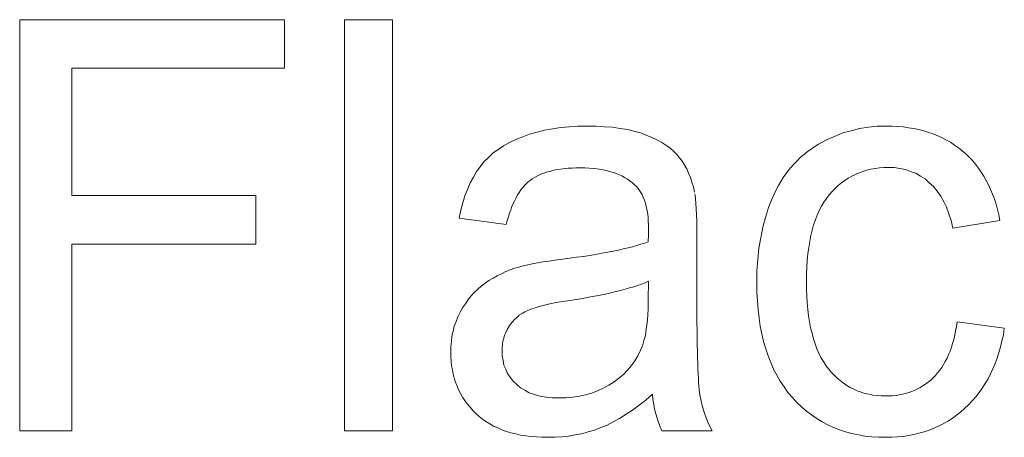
# Model space of a CAD drawing. Extents: x 1101 to 1942, y 41 to 882.
# Tile 51 of 113: x 1251.96 to 1257.95, y 848.62 to 851.16. Entities that reach past the tile are written whole.
import ezdxf

# ---------------------------------------------------------------- set-up
doc = ezdxf.new("R2010")
doc.units = 0
doc.layers.get('0').update_dxf_attribs({"lineweight": 13})
doc.layers.add('Beschriftung', color=7, linetype='Continuous', lineweight=25)

# ---------------------------------------------------------------- blocks, each defined once
blk = doc.blocks.new('Referenz-A03CP7E41H', base_point=(1127.7942, 89.8071))
at = {"layer": 'Beschriftung', "color": 0, "lineweight": -2}
for p, q in [((1251.9645, 848.6628), (1251.9645, 851.1628)), ((1251.9645, 851.1628), (1253.5725, 851.1628)), ((1253.5725, 851.1628), (1253.5725, 850.8674)), ((1253.9372, 848.6628), (1253.9372, 851.1628)), ((1253.9372, 851.1628), (1254.2293, 851.1628)), ((1254.2293, 851.1628), (1254.2293, 848.6628)), ((1253.5725, 850.8674), (1252.2803, 850.8674)), ((1252.2803, 850.8674), (1252.2803, 850.0939)), ((1255.1536, 850.4909), (1255.2025, 850.4989)), ((1255.2025, 850.4989), (1255.2515, 850.5069)), ((1255.2515, 850.5069), (1255.3037, 850.5109)), ((1255.3037, 850.5109), (1255.3559, 850.5149)), ((1255.3559, 850.5149), (1255.4115, 850.5149)), ((1255.4115, 850.5149), (1255.4666, 850.5149)), ((1255.4666, 850.5149), (1255.5167, 850.5115)), ((1255.5167, 850.5115), (1255.5667, 850.5082)), ((1255.5667, 850.5082), (1255.6115, 850.5013)), ((1255.6115, 850.5013), (1255.6564, 850.4945)), ((1255.6564, 850.4945), (1255.696, 850.4843)), ((1257.0154, 850.4875), (1257.067, 850.5013)), ((1257.067, 850.5013), (1257.1205, 850.5081)), ((1257.1205, 850.5081), (1257.1741, 850.5149)), ((1257.1741, 850.5149), (1257.2297, 850.5149)), ((1257.2297, 850.5149), (1257.265, 850.5149)), ((1257.265, 850.5149), (1257.2984, 850.5126)), ((1257.2984, 850.5126), (1257.332, 850.5103)), ((1257.332, 850.5103), (1257.364, 850.5056)), ((1257.364, 850.5056), (1257.3959, 850.501)), ((1257.3959, 850.501), (1257.4262, 850.4939)), ((1257.4262, 850.4939), (1257.4565, 850.4869)), ((1254.9409, 850.4155), (1254.9782, 850.4349)), ((1254.9782, 850.4349), (1255.0203, 850.451)), ((1255.0203, 850.451), (1255.0625, 850.467)), ((1255.0625, 850.467), (1255.1081, 850.4789)), ((1255.1081, 850.4789), (1255.1536, 850.4909)), ((1255.696, 850.4843), (1255.7357, 850.474)), ((1255.7357, 850.474), (1255.7702, 850.4604)), ((1255.7702, 850.4604), (1255.8047, 850.4467)), ((1255.8047, 850.4467), (1255.8346, 850.4313)), ((1255.8346, 850.4313), (1255.8646, 850.4159)), ((1256.8178, 850.4051), (1256.8652, 850.4325)), ((1256.8652, 850.4325), (1256.9146, 850.4531)), ((1256.9146, 850.4531), (1256.964, 850.4737)), ((1256.964, 850.4737), (1257.0154, 850.4875)), ((1257.4565, 850.4869), (1257.4853, 850.4776)), ((1257.4853, 850.4776), (1257.5141, 850.4683)), ((1257.5141, 850.4683), (1257.5411, 850.4566)), ((1257.5411, 850.4566), (1257.5684, 850.4449)), ((1257.5684, 850.4449), (1257.5938, 850.431)), ((1254.8392, 850.3504), (1254.8714, 850.3733)), ((1254.8714, 850.3733), (1254.9036, 850.3961)), ((1254.9036, 850.3961), (1254.9409, 850.4155)), ((1255.8646, 850.4159), (1255.8898, 850.3987)), ((1255.8898, 850.3987), (1255.9153, 850.3815)), ((1255.9153, 850.3815), (1255.936, 850.3626)), ((1256.7499, 850.3604), (1256.7721, 850.3758)), ((1256.7721, 850.3758), (1256.7942, 850.3913)), ((1256.7942, 850.3913), (1256.8178, 850.4051)), ((1257.5938, 850.431), (1257.6194, 850.417)), ((1257.6194, 850.417), (1257.6433, 850.4006)), ((1257.6433, 850.4006), (1257.6673, 850.3843)), ((1257.6673, 850.3843), (1257.6896, 850.3656)), ((1254.7846, 850.298), (1254.8119, 850.3241)), ((1254.8119, 850.3241), (1254.8392, 850.3504)), ((1255.936, 850.3626), (1255.9569, 850.3437)), ((1255.9569, 850.3437), (1255.9731, 850.323)), ((1255.9731, 850.323), (1255.9893, 850.3023)), ((1256.6895, 850.3071), (1256.7086, 850.326)), ((1256.7086, 850.326), (1256.7292, 850.3431)), ((1256.7292, 850.3431), (1256.7499, 850.3604)), ((1257.6896, 850.3656), (1257.712, 850.347)), ((1257.712, 850.347), (1257.7323, 850.3263)), ((1257.7323, 850.3263), (1257.7526, 850.3056)), ((1254.7399, 850.2386), (1254.7622, 850.2683)), ((1254.7622, 850.2683), (1254.7846, 850.298)), ((1255.2512, 850.2544), (1255.2305, 850.2508)), ((1255.2734, 850.2568), (1255.2512, 850.2544)), ((1255.2958, 850.2591), (1255.2734, 850.2568)), ((1255.3199, 850.2604), (1255.2958, 850.2591)), ((1255.344, 850.2615), (1255.3199, 850.2604)), ((1255.3696, 850.2615), (1255.344, 850.2615)), ((1255.3972, 850.2615), (1255.3696, 850.2615)), ((1255.4231, 850.2599), (1255.3972, 850.2615)), ((1255.449, 850.2582), (1255.4231, 850.2599)), ((1255.4731, 850.255), (1255.449, 850.2582)), ((1255.4973, 850.2518), (1255.4731, 850.255)), ((1255.9893, 850.3023), (1256.0031, 850.2789)), ((1256.0031, 850.2789), (1256.0168, 850.2555)), ((1256.0168, 850.2555), (1256.0283, 850.2294)), ((1256.6351, 850.2469), (1256.6527, 850.2676)), ((1256.6527, 850.2676), (1256.6704, 850.2882)), ((1256.6704, 850.2882), (1256.6895, 850.3071)), ((1257.136, 850.253), (1257.1109, 850.2478)), ((1257.1609, 850.2582), (1257.136, 850.253)), ((1257.1872, 850.2608), (1257.1609, 850.2582)), ((1257.2135, 850.2635), (1257.1872, 850.2608)), ((1257.2411, 850.2635), (1257.2135, 850.2635)), ((1257.2776, 850.2635), (1257.2411, 850.2635)), ((1257.3115, 850.2577), (1257.2776, 850.2635)), ((1257.3453, 850.2519), (1257.3115, 850.2577)), ((1257.3764, 850.2404), (1257.3453, 850.2519)), ((1257.7526, 850.3056), (1257.7709, 850.2831)), ((1257.7709, 850.2831), (1257.7893, 850.2605)), ((1257.7893, 850.2605), (1257.8057, 850.2359)), ((1254.7015, 850.17), (1254.7208, 850.2042)), ((1254.7208, 850.2042), (1254.7399, 850.2386)), ((1255.0781, 850.1951), (1255.0658, 850.1856)), ((1255.092, 850.2034), (1255.0781, 850.1951)), ((1255.106, 850.2117), (1255.092, 850.2034)), ((1255.1216, 850.2188), (1255.106, 850.2117)), ((1255.1372, 850.2259), (1255.1216, 850.2188)), ((1255.1544, 850.2319), (1255.1372, 850.2259)), ((1255.1718, 850.2378), (1255.1544, 850.2319)), ((1255.1908, 850.2425), (1255.1718, 850.2378)), ((1255.2098, 850.2473), (1255.1908, 850.2425)), ((1255.2305, 850.2508), (1255.2098, 850.2473)), ((1255.5198, 850.2469), (1255.4973, 850.2518)), ((1255.5421, 850.242), (1255.5198, 850.2469)), ((1255.5629, 850.2355), (1255.5421, 850.242)), ((1255.5837, 850.2289), (1255.5629, 850.2355)), ((1255.6028, 850.2207), (1255.5837, 850.2289)), ((1255.6218, 850.2127), (1255.6028, 850.2207)), ((1255.6392, 850.2029), (1255.6218, 850.2127)), ((1255.6566, 850.193), (1255.6392, 850.2029)), ((1255.6722, 850.1817), (1255.6566, 850.193)), ((1256.0283, 850.2294), (1256.0396, 850.2032)), ((1256.0396, 850.2032), (1256.0486, 850.1744)), ((1256.5883, 850.1782), (1256.6029, 850.2023)), ((1256.6029, 850.2023), (1256.6191, 850.2247)), ((1256.6191, 850.2247), (1256.6351, 850.2469)), ((1256.9976, 850.1985), (1256.9764, 850.1854)), ((1257.0187, 850.2114), (1256.9976, 850.1985)), ((1257.0411, 850.2218), (1257.0187, 850.2114)), ((1257.0635, 850.2322), (1257.0411, 850.2218)), ((1257.0872, 850.24), (1257.0635, 850.2322)), ((1257.1109, 850.2478), (1257.0872, 850.24)), ((1257.4076, 850.2288), (1257.3764, 850.2404)), ((1257.436, 850.2115), (1257.4076, 850.2288)), ((1257.4644, 850.1942), (1257.436, 850.2115)), ((1257.4902, 850.1711), (1257.4644, 850.1942)), ((1257.8057, 850.2359), (1257.8219, 850.2114)), ((1257.8219, 850.2114), (1257.8363, 850.1849)), ((1254.6856, 850.131), (1254.7015, 850.17)), ((1255.02, 850.1403), (1255.0093, 850.1271)), ((1255.0306, 850.1534), (1255.02, 850.1403)), ((1255.0421, 850.1647), (1255.0306, 850.1534)), ((1255.0535, 850.1761), (1255.0421, 850.1647)), ((1255.0658, 850.1856), (1255.0535, 850.1761)), ((1255.688, 850.1703), (1255.6722, 850.1817)), ((1255.7019, 850.1573), (1255.688, 850.1703)), ((1255.7122, 850.1476), (1255.7019, 850.1573)), ((1255.7213, 850.1363), (1255.7122, 850.1476)), ((1255.7303, 850.1249), (1255.7213, 850.1363)), ((1256.0486, 850.1744), (1256.0574, 850.1455)), ((1256.0574, 850.1455), (1256.064, 850.1139)), ((1256.5606, 850.1284), (1256.5737, 850.1542)), ((1256.5737, 850.1542), (1256.5883, 850.1782)), ((1256.9183, 850.136), (1256.8997, 850.1178)), ((1256.9368, 850.1542), (1256.9183, 850.136)), ((1256.9567, 850.1698), (1256.9368, 850.1542)), ((1256.9764, 850.1854), (1256.9567, 850.1698)), ((1257.5159, 850.148), (1257.4902, 850.1711)), ((1257.5378, 850.1192), (1257.5159, 850.148)), ((1257.8363, 850.1849), (1257.8506, 850.1584)), ((1257.8506, 850.1584), (1257.8629, 850.1299)), ((1252.2803, 850.0939), (1253.3981, 850.0939)), ((1253.3981, 850.0939), (1253.3981, 849.7985)), ((1254.6566, 850.0484), (1254.6695, 850.092)), ((1254.6695, 850.092), (1254.6856, 850.131)), ((1254.9805, 850.0803), (1254.9715, 850.0635)), ((1254.9896, 850.0971), (1254.9805, 850.0803)), ((1254.9995, 850.1121), (1254.9896, 850.0971)), ((1255.0093, 850.1271), (1254.9995, 850.1121)), ((1255.7381, 850.1118), (1255.7303, 850.1249)), ((1255.7458, 850.0987), (1255.7381, 850.1118)), ((1255.7523, 850.0839), (1255.7458, 850.0987)), ((1255.7588, 850.0691), (1255.7523, 850.0839)), ((1256.0658, 850.1041), (1256.0674, 850.0923)), ((1256.0674, 850.0923), (1256.069, 850.0806)), ((1256.069, 850.0806), (1256.0703, 850.0668)), ((1256.5128, 850.0202), (1256.5359, 850.0752)), ((1256.5359, 850.0752), (1256.5475, 850.1026)), ((1256.5475, 850.1026), (1256.5606, 850.1284)), ((1256.8652, 850.0762), (1256.8502, 850.0524)), ((1256.8825, 850.097), (1256.8652, 850.0762)), ((1256.8997, 850.1178), (1256.8825, 850.097)), ((1257.5596, 850.0904), (1257.5378, 850.1192)), ((1257.5776, 850.056), (1257.5596, 850.0904)), ((1257.8629, 850.1299), (1257.8752, 850.1014)), ((1257.8752, 850.1014), (1257.8855, 850.071)), ((1254.6437, 850.0049), (1254.6566, 850.0484)), ((1254.955, 850.0262), (1254.9474, 850.0058)), ((1254.9632, 850.0449), (1254.955, 850.0262)), ((1254.9715, 850.0635), (1254.9632, 850.0449)), ((1255.7639, 850.0525), (1255.7588, 850.0691)), ((1255.769, 850.0359), (1255.7639, 850.0525)), ((1255.773, 850.0176), (1255.769, 850.0359)), ((1255.7768, 849.9993), (1255.773, 850.0176)), ((1256.0703, 850.0668), (1256.0718, 850.0531)), ((1256.0718, 850.0531), (1256.0728, 850.0373)), ((1256.0728, 850.0373), (1256.074, 850.0217)), ((1256.074, 850.0217), (1256.075, 850.004)), ((1256.4954, 849.9606), (1256.5128, 850.0202)), ((1256.8351, 850.0286), (1256.8222, 850.0018)), ((1256.8502, 850.0524), (1256.8351, 850.0286)), ((1257.5956, 850.0217), (1257.5776, 850.056)), ((1257.6096, 849.9815), (1257.5956, 850.0217)), ((1257.8855, 850.071), (1257.8958, 850.0405)), ((1257.8958, 850.0405), (1257.9042, 850.0081)), ((1254.634, 849.9566), (1254.6437, 850.0049)), ((1254.9208, 849.9166), (1254.634, 849.9566)), ((1254.9333, 849.963), (1254.9266, 849.9407)), ((1254.9399, 849.9853), (1254.9333, 849.963)), ((1254.9474, 850.0058), (1254.9399, 849.9853)), ((1255.7794, 849.9792), (1255.7768, 849.9993)), ((1255.7819, 849.9593), (1255.7794, 849.9792)), ((1255.7833, 849.9375), (1255.7819, 849.9593)), ((1256.075, 850.004), (1256.0759, 849.9863)), ((1256.0759, 849.9863), (1256.0765, 849.9665)), ((1256.0765, 849.9665), (1256.0772, 849.9469)), ((1256.4781, 849.9011), (1256.4954, 849.9606)), ((1256.8092, 849.9749), (1256.7985, 849.9451)), ((1256.8222, 850.0018), (1256.8092, 849.9749)), ((1257.6237, 849.9414), (1257.6096, 849.9815)), ((1257.9042, 850.0081), (1257.9124, 849.9758)), ((1257.9124, 849.9758), (1257.9187, 849.9414)), ((1254.9266, 849.9407), (1254.9208, 849.9166)), ((1255.7846, 849.9156), (1255.7833, 849.9375)), ((1255.7846, 849.8922), (1255.7846, 849.9156)), ((1256.0772, 849.9469), (1256.0776, 849.9253)), ((1256.0776, 849.9253), (1256.0781, 849.9037)), ((1256.0781, 849.9037), (1256.0783, 849.8801)), ((1256.4665, 849.837), (1256.4781, 849.9011)), ((1256.7877, 849.9151), (1256.779, 849.8822)), ((1256.7985, 849.9451), (1256.7877, 849.9151)), ((1257.6338, 849.8957), (1257.6237, 849.9414)), ((1257.9187, 849.9414), (1257.6338, 849.8957)), ((1255.7834, 849.8276), (1255.7836, 849.8406)), ((1255.7836, 849.8406), (1255.784, 849.8535)), ((1255.784, 849.8535), (1255.7842, 849.8635)), ((1255.7842, 849.8635), (1255.7844, 849.8736)), ((1255.7844, 849.8736), (1255.7846, 849.8922)), ((1256.0783, 849.8801), (1256.0786, 849.8565)), ((1256.0786, 849.8565), (1256.0786, 849.8309)), ((1256.4549, 849.7729), (1256.4665, 849.837)), ((1256.7704, 849.8493), (1256.764, 849.8135)), ((1256.779, 849.8822), (1256.7704, 849.8493)), ((1253.3981, 849.7985), (1252.2803, 849.7985)), ((1252.2803, 849.7985), (1252.2803, 848.6628)), ((1255.6313, 849.7682), (1255.661, 849.7751)), ((1255.661, 849.7751), (1255.6877, 849.7823)), ((1255.6877, 849.7823), (1255.7144, 849.7894)), ((1255.7144, 849.7894), (1255.7382, 849.7967)), ((1255.7382, 849.7967), (1255.762, 849.8042)), ((1255.762, 849.8042), (1255.7829, 849.8118)), ((1255.7829, 849.8118), (1255.7834, 849.8276)), ((1256.0786, 849.8309), (1256.0786, 849.4219)), ((1256.7575, 849.7774), (1256.7532, 849.7384)), ((1256.764, 849.8135), (1256.7575, 849.7774)), ((1255.306, 849.7117), (1255.3474, 849.7176)), ((1255.3474, 849.7176), (1255.3887, 849.7234)), ((1255.3887, 849.7234), (1255.4271, 849.7294)), ((1255.4271, 849.7294), (1255.4655, 849.7355)), ((1255.4655, 849.7355), (1255.501, 849.7419)), ((1255.501, 849.7419), (1255.5364, 849.7482)), ((1255.5364, 849.7482), (1255.569, 849.7547)), ((1255.569, 849.7547), (1255.6016, 849.7614)), ((1255.6016, 849.7614), (1255.6313, 849.7682)), ((1256.4492, 849.7041), (1256.4549, 849.7729)), ((1256.7532, 849.7384), (1256.7489, 849.6996)), ((1254.9728, 849.6517), (1255.002, 849.6602)), ((1255.002, 849.6602), (1255.0236, 849.6662)), ((1255.0236, 849.6662), (1255.0505, 849.672)), ((1255.0505, 849.672), (1255.0775, 849.6779)), ((1255.0775, 849.6779), (1255.1101, 849.6837)), ((1255.1101, 849.6837), (1255.1425, 849.6894)), ((1255.1425, 849.6894), (1255.1805, 849.6951)), ((1255.1805, 849.6951), (1255.2184, 849.7007)), ((1255.2184, 849.7007), (1255.2618, 849.7062)), ((1255.2618, 849.7062), (1255.306, 849.7117)), ((1256.4433, 849.6354), (1256.4492, 849.7041)), ((1256.7468, 849.6576), (1256.7446, 849.6155)), ((1256.7489, 849.6996), (1256.7468, 849.6576)), ((1254.84, 849.5909), (1254.8648, 849.6055)), ((1254.8648, 849.6055), (1254.891, 849.618)), ((1254.891, 849.618), (1254.9173, 849.6307)), ((1254.9173, 849.6307), (1254.9451, 849.6412)), ((1254.9451, 849.6412), (1254.9728, 849.6517)), ((1256.4433, 849.5621), (1256.4433, 849.6354)), ((1256.7446, 849.6155), (1256.7446, 849.5706)), ((1254.7474, 849.5238), (1254.7684, 849.5431)), ((1254.7684, 849.5431), (1254.7918, 849.5598)), ((1254.7918, 849.5598), (1254.8152, 849.5764)), ((1254.8152, 849.5764), (1254.84, 849.5909)), ((1255.695, 849.539), (1255.67, 849.5311)), ((1255.7199, 849.5468), (1255.695, 849.539)), ((1255.7423, 849.555), (1255.7199, 849.5468)), ((1255.7647, 849.5632), (1255.7423, 849.555)), ((1255.7846, 849.5718), (1255.7647, 849.5632)), ((1255.7829, 849.4593), (1255.7846, 849.5718)), ((1256.4433, 849.5054), (1256.4433, 849.5621)), ((1256.7446, 849.5706), (1256.7446, 849.5249)), ((1254.6885, 849.4604), (1254.7074, 849.4824)), ((1254.7074, 849.4824), (1254.7263, 849.5044)), ((1254.7263, 849.5044), (1254.7474, 849.5238)), ((1255.4211, 849.4744), (1255.3838, 849.4681)), ((1255.456, 849.481), (1255.4211, 849.4744)), ((1255.4909, 849.4877), (1255.456, 849.481)), ((1255.5232, 849.4945), (1255.4909, 849.4877)), ((1255.5555, 849.5014), (1255.5232, 849.4945)), ((1255.5855, 849.5087), (1255.5555, 849.5014)), ((1255.6153, 849.516), (1255.5855, 849.5087)), ((1255.6427, 849.5235), (1255.6153, 849.516)), ((1255.67, 849.5311), (1255.6427, 849.5235)), ((1256.4467, 849.452), (1256.4433, 849.5054)), ((1256.7446, 849.5249), (1256.7467, 849.4824)), ((1256.7467, 849.4824), (1256.7487, 849.4399)), ((1254.6553, 849.4109), (1254.6719, 849.4356)), ((1254.6719, 849.4356), (1254.6885, 849.4604)), ((1255.1207, 849.4192), (1255.0954, 849.4112)), ((1255.1526, 849.4269), (1255.1207, 849.4192)), ((1255.1845, 849.4346), (1255.1526, 849.4269)), ((1255.223, 849.4418), (1255.1845, 849.4346)), ((1255.2615, 849.449), (1255.223, 849.4418)), ((1255.3067, 849.4559), (1255.2615, 849.449)), ((1255.3465, 849.4618), (1255.3067, 849.4559)), ((1255.3838, 849.4681), (1255.3465, 849.4618)), ((1255.7829, 849.4086), (1255.7829, 849.4593)), ((1256.0786, 849.4219), (1256.0786, 849.3685)), ((1256.45, 849.3985), (1256.4467, 849.452)), ((1256.7487, 849.4399), (1256.7529, 849.4004)), ((1254.6156, 849.3271), (1254.6264, 849.3559)), ((1254.6264, 849.3559), (1254.6408, 849.3833)), ((1254.6408, 849.3833), (1254.6553, 849.4109)), ((1254.9996, 849.365), (1254.9852, 849.3526)), ((1255.0162, 849.3755), (1254.9996, 849.365)), ((1255.0327, 849.386), (1255.0162, 849.3755)), ((1255.0514, 849.3946), (1255.0327, 849.386)), ((1255.0701, 849.4031), (1255.0514, 849.3946)), ((1255.0954, 849.4112), (1255.0701, 849.4031)), ((1255.777, 849.3196), (1255.78, 849.3641)), ((1255.78, 849.3641), (1255.7829, 849.4086)), ((1256.0786, 849.3685), (1256.0789, 849.3199)), ((1256.4568, 849.3485), (1256.45, 849.3985)), ((1256.7529, 849.4004), (1256.7571, 849.3611)), ((1256.7571, 849.3611), (1256.7633, 849.3248)), ((1254.5977, 849.2678), (1254.6049, 849.2981)), ((1254.6049, 849.2981), (1254.6156, 849.3271)), ((1254.936, 849.2948), (1254.9258, 849.2785)), ((1254.9462, 849.3113), (1254.936, 849.2948)), ((1254.9584, 849.3257), (1254.9462, 849.3113)), ((1254.9708, 849.3401), (1254.9584, 849.3257)), ((1254.9852, 849.3526), (1254.9708, 849.3401)), ((1255.7712, 849.2812), (1255.777, 849.3196)), ((1256.0789, 849.3199), (1256.0791, 849.2714)), ((1256.4636, 849.2984), (1256.4568, 849.3485)), ((1256.4736, 849.2516), (1256.4636, 849.2984)), ((1256.7633, 849.3248), (1256.7695, 849.2884)), ((1257.6501, 849.2703), (1257.6554, 849.2972)), ((1257.6554, 849.2972), (1257.6592, 849.3259)), ((1257.6592, 849.3259), (1257.9459, 849.2859)), ((1254.5868, 849.2057), (1254.5905, 849.2375)), ((1254.5905, 849.2375), (1254.5977, 849.2678)), ((1254.9105, 849.2438), (1254.9055, 849.2256)), ((1254.9182, 849.2612), (1254.9105, 849.2438)), ((1254.9258, 849.2785), (1254.9182, 849.2612)), ((1255.7565, 849.2108), (1255.7653, 849.243)), ((1255.7653, 849.243), (1255.7712, 849.2812)), ((1256.0791, 849.2714), (1256.0798, 849.2277)), ((1256.4837, 849.2048), (1256.4736, 849.2516)), ((1256.7695, 849.2884), (1256.7778, 849.2553)), ((1256.7778, 849.2553), (1256.7862, 849.2222)), ((1257.6385, 849.2184), (1257.645, 849.2434)), ((1257.645, 849.2434), (1257.6501, 849.2703)), ((1257.9401, 849.2471), (1257.9319, 849.2103)), ((1257.9459, 849.2859), (1257.9401, 849.2471)), ((1254.5832, 849.1739), (1254.5868, 849.2057)), ((1254.8978, 849.1883), (1254.8954, 849.1692)), ((1254.9005, 849.2074), (1254.8978, 849.1883)), ((1254.9055, 849.2256), (1254.9005, 849.2074)), ((1255.736, 849.1526), (1255.7477, 849.1786)), ((1255.7477, 849.1786), (1255.7565, 849.2108)), ((1256.0798, 849.2277), (1256.0803, 849.1841)), ((1256.0803, 849.1841), (1256.0812, 849.1454)), ((1256.4971, 849.1612), (1256.4837, 849.2048)), ((1256.7862, 849.2222), (1256.7966, 849.1921)), ((1256.7966, 849.1921), (1256.807, 849.162)), ((1257.6242, 849.1702), (1257.632, 849.1933)), ((1257.632, 849.1933), (1257.6385, 849.2184)), ((1257.9319, 849.2103), (1257.9237, 849.1735)), ((1254.5832, 849.1406), (1254.5832, 849.1739)), ((1254.5832, 849.1123), (1254.5832, 849.1406)), ((1254.8954, 849.1692), (1254.8954, 849.1492)), ((1254.8954, 849.1492), (1254.8954, 849.1185)), ((1254.8954, 849.1185), (1254.9009, 849.0904)), ((1255.7007, 849.089), (1255.7205, 849.1189)), ((1255.7205, 849.1189), (1255.736, 849.1526)), ((1256.0812, 849.1454), (1256.082, 849.1066)), ((1256.5106, 849.1177), (1256.4971, 849.1612)), ((1256.5274, 849.0775), (1256.5106, 849.1177)), ((1256.807, 849.162), (1256.8195, 849.1351)), ((1256.8195, 849.1351), (1256.832, 849.1081)), ((1257.5981, 849.1044), (1257.6072, 849.1257)), ((1257.6072, 849.1257), (1257.6164, 849.147)), ((1257.6164, 849.147), (1257.6242, 849.1702)), ((1257.9132, 849.1388), (1257.9027, 849.1041)), ((1257.9237, 849.1735), (1257.9132, 849.1388)), ((1254.5856, 849.0853), (1254.5832, 849.1123)), ((1254.588, 849.0582), (1254.5856, 849.0853)), ((1254.5928, 849.0325), (1254.588, 849.0582)), ((1254.9009, 849.0904), (1254.9064, 849.0623)), ((1254.9064, 849.0623), (1254.9175, 849.0367)), ((1255.6568, 849.0323), (1255.681, 849.0588)), ((1255.681, 849.0588), (1255.7007, 849.089)), ((1256.082, 849.1066), (1256.0832, 849.0728)), ((1256.0832, 849.0728), (1256.0844, 849.0389)), ((1256.5442, 849.0373), (1256.5274, 849.0775)), ((1256.832, 849.1081), (1256.8466, 849.0843)), ((1256.8466, 849.0843), (1256.8611, 849.0605)), ((1256.8611, 849.0605), (1256.8778, 849.0398)), ((1257.5654, 849.0479), (1257.5771, 849.0655)), ((1257.5771, 849.0655), (1257.5876, 849.0849)), ((1257.5876, 849.0849), (1257.5981, 849.1044)), ((1257.89, 849.0715), (1257.8771, 849.039)), ((1257.9027, 849.1041), (1257.89, 849.0715)), ((1254.5975, 849.0066), (1254.5928, 849.0325)), ((1254.6047, 848.9821), (1254.5975, 849.0066)), ((1254.9175, 849.0367), (1254.9285, 849.0112)), ((1254.9285, 849.0112), (1254.9451, 848.9881)), ((1255.6041, 848.9828), (1255.6326, 849.0058)), ((1255.6326, 849.0058), (1255.6568, 849.0323)), ((1256.0844, 849.0389), (1256.0859, 849.01)), ((1256.0859, 849.01), (1256.0873, 848.981)), ((1256.5645, 849.0003), (1256.5442, 849.0373)), ((1256.5846, 848.9634), (1256.5645, 849.0003)), ((1256.8778, 849.0398), (1256.8945, 849.0192)), ((1256.8945, 849.0192), (1256.9124, 849.0011)), ((1256.9124, 849.0011), (1256.9303, 848.983)), ((1257.513, 848.9851), (1257.5274, 848.9989)), ((1257.5274, 848.9989), (1257.5405, 849.0147)), ((1257.5405, 849.0147), (1257.5536, 849.0304)), ((1257.5536, 849.0304), (1257.5654, 849.0479)), ((1257.8621, 849.0086), (1257.847, 848.9781)), ((1257.8771, 849.039), (1257.8621, 849.0086)), ((1254.6119, 848.9576), (1254.6047, 848.9821)), ((1254.6213, 848.9343), (1254.6119, 848.9576)), ((1254.9451, 848.9881), (1254.9617, 848.9651)), ((1254.9617, 848.9651), (1254.9838, 848.9447)), ((1254.9838, 848.9447), (1255.0059, 848.9243)), ((1255.5099, 848.9211), (1255.5428, 848.9404)), ((1255.5428, 848.9404), (1255.5756, 848.9599)), ((1255.5756, 848.9599), (1255.6041, 848.9828)), ((1256.0873, 848.981), (1256.0891, 848.9571)), ((1256.0891, 848.9571), (1256.0909, 848.9331)), ((1256.6082, 848.9297), (1256.5846, 848.9634)), ((1256.9303, 848.983), (1256.9495, 848.9675)), ((1256.9495, 848.9675), (1256.9686, 848.9519)), ((1256.9686, 848.9519), (1256.9891, 848.939)), ((1256.9891, 848.939), (1257.0096, 848.9261)), ((1257.4355, 848.9263), (1257.4518, 848.9366)), ((1257.4518, 848.9366), (1257.468, 848.947)), ((1257.468, 848.947), (1257.4833, 848.9592)), ((1257.4833, 848.9592), (1257.4986, 848.9712)), ((1257.4986, 848.9712), (1257.513, 848.9851)), ((1257.8296, 848.9498), (1257.8123, 848.9214)), ((1257.847, 848.9781), (1257.8296, 848.9498)), ((1254.6309, 848.9111), (1254.6213, 848.9343)), ((1254.6429, 848.8891), (1254.6309, 848.9111)), ((1254.6548, 848.8671), (1254.6429, 848.8891)), ((1255.0059, 848.9243), (1255.0331, 848.9089)), ((1255.0331, 848.9089), (1255.0604, 848.8935)), ((1255.0604, 848.8935), (1255.0927, 848.8833)), ((1255.0927, 848.8833), (1255.1251, 848.8731)), ((1255.3645, 848.8726), (1255.4021, 848.8822)), ((1255.4021, 848.8822), (1255.4396, 848.892)), ((1255.4396, 848.892), (1255.4747, 848.9065)), ((1255.4747, 848.9065), (1255.5099, 848.9211)), ((1255.8082, 848.8857), (1255.7674, 848.8498)), ((1255.8115, 848.8539), (1255.8082, 848.8857)), ((1256.0909, 848.9331), (1256.0929, 848.9139)), ((1256.0929, 848.9139), (1256.0949, 848.8948)), ((1256.0949, 848.8948), (1256.0972, 848.8806)), ((1256.0972, 848.8806), (1256.1019, 848.8522)), ((1256.6317, 848.896), (1256.6082, 848.9297)), ((1256.6586, 848.8658), (1256.6317, 848.896)), ((1257.0096, 848.9261), (1257.0314, 848.9158)), ((1257.0314, 848.9158), (1257.053, 848.9054)), ((1257.053, 848.9054), (1257.076, 848.8976)), ((1257.076, 848.8976), (1257.099, 848.8898)), ((1257.099, 848.8898), (1257.1233, 848.8847)), ((1257.1233, 848.8847), (1257.1476, 848.8795)), ((1257.1476, 848.8795), (1257.1731, 848.8769)), ((1257.1731, 848.8769), (1257.1987, 848.8744)), ((1257.2676, 848.876), (1257.2883, 848.8779)), ((1257.2883, 848.8779), (1257.308, 848.8813)), ((1257.308, 848.8813), (1257.3278, 848.8848)), ((1257.3278, 848.8848), (1257.3466, 848.8899)), ((1257.3466, 848.8899), (1257.3655, 848.8951)), ((1257.3655, 848.8951), (1257.3834, 848.902)), ((1257.3834, 848.902), (1257.4014, 848.9089)), ((1257.4014, 848.9089), (1257.4185, 848.9176)), ((1257.4185, 848.9176), (1257.4355, 848.9263)), ((1257.7926, 848.8952), (1257.7729, 848.869)), ((1257.8123, 848.9214), (1257.7926, 848.8952)), ((1254.6691, 848.8463), (1254.6548, 848.8671)), ((1254.6834, 848.8256), (1254.6691, 848.8463)), ((1254.7001, 848.8061), (1254.6834, 848.8256)), ((1255.1251, 848.8731), (1255.1625, 848.868)), ((1255.1625, 848.868), (1255.2, 848.8629)), ((1255.2, 848.8629), (1255.2426, 848.8629)), ((1255.2426, 848.8629), (1255.2849, 848.8629)), ((1255.2849, 848.8629), (1255.3246, 848.8678)), ((1255.3246, 848.8678), (1255.3645, 848.8726)), ((1255.7274, 848.819), (1255.6874, 848.7882)), ((1255.7674, 848.8498), (1255.7274, 848.819)), ((1255.8167, 848.824), (1255.8115, 848.8539)), ((1255.8219, 848.7941), (1255.8167, 848.824)), ((1256.1019, 848.8522), (1256.1089, 848.8244)), ((1256.1089, 848.8244), (1256.1158, 848.7966)), ((1256.6855, 848.8354), (1256.6586, 848.8658)), ((1256.7145, 848.8088), (1256.6855, 848.8354)), ((1257.1987, 848.8744), (1257.2254, 848.8744)), ((1257.2254, 848.8744), (1257.247, 848.8744)), ((1257.247, 848.8744), (1257.2676, 848.876)), ((1257.729, 848.8208), (1257.7048, 848.7988)), ((1257.751, 848.8449), (1257.729, 848.8208)), ((1257.7729, 848.869), (1257.751, 848.8449)), ((1254.7167, 848.7867), (1254.7001, 848.8061)), ((1254.7358, 848.7685), (1254.7167, 848.7867)), ((1254.7549, 848.7503), (1254.7358, 848.7685)), ((1255.6483, 848.7628), (1255.6091, 848.7373)), ((1255.6874, 848.7882), (1255.6483, 848.7628)), ((1255.8291, 848.7662), (1255.8219, 848.7941)), ((1255.8364, 848.7384), (1255.8291, 848.7662)), ((1256.1158, 848.7966), (1256.1251, 848.7694)), ((1256.1251, 848.7694), (1256.1343, 848.7421)), ((1256.7436, 848.7823), (1256.7145, 848.8088)), ((1256.7748, 848.7594), (1256.7436, 848.7823)), ((1256.8061, 848.7367), (1256.7748, 848.7594)), ((1257.6548, 848.7576), (1257.6291, 848.7383)), ((1257.6804, 848.7768), (1257.6548, 848.7576)), ((1257.7048, 848.7988), (1257.6804, 848.7768)), ((1254.7761, 848.7343), (1254.7549, 848.7503)), ((1254.7971, 848.7184), (1254.7761, 848.7343)), ((1254.8204, 848.7047), (1254.7971, 848.7184)), ((1254.8436, 848.691), (1254.8204, 848.7047)), ((1255.5324, 848.697), (1255.4949, 848.6822)), ((1255.5707, 848.7171), (1255.5324, 848.697)), ((1255.6091, 848.7373), (1255.5707, 848.7171)), ((1255.8456, 848.7125), (1255.8364, 848.7384)), ((1255.855, 848.6867), (1255.8456, 848.7125)), ((1256.1343, 848.7421), (1256.1458, 848.7156)), ((1256.1458, 848.7156), (1256.1573, 848.6889)), ((1256.8395, 848.7177), (1256.8061, 848.7367)), ((1256.8729, 848.6987), (1256.8395, 848.7177)), ((1256.9085, 848.6835), (1256.8729, 848.6987)), ((1257.5751, 848.7052), (1257.5467, 848.6916)), ((1257.6021, 848.7218), (1257.5751, 848.7052)), ((1257.6291, 848.7383), (1257.6021, 848.7218)), ((1252.2803, 848.6628), (1251.9645, 848.6628)), ((1254.2293, 848.6628), (1253.9372, 848.6628)), ((1254.8688, 848.6797), (1254.8436, 848.691)), ((1254.894, 848.6683), (1254.8688, 848.6797)), ((1254.9213, 848.6592), (1254.894, 848.6683)), ((1254.9487, 848.6501), (1254.9213, 848.6592)), ((1254.978, 848.6432), (1254.9487, 848.6501)), ((1255.0074, 848.6364), (1254.978, 848.6432)), ((1255.3392, 848.6377), (1255.2989, 848.6302)), ((1255.3795, 848.645), (1255.3392, 848.6377)), ((1255.4184, 848.6562), (1255.3795, 848.645)), ((1255.4573, 848.6673), (1255.4184, 848.6562)), ((1255.4949, 848.6822), (1255.4573, 848.6673)), ((1255.8662, 848.6628), (1255.855, 848.6867)), ((1256.1711, 848.6628), (1255.8662, 848.6628)), ((1256.1573, 848.6889), (1256.1711, 848.6628)), ((1256.9442, 848.6684), (1256.9085, 848.6835)), ((1256.9819, 848.6569), (1256.9442, 848.6684)), ((1257.0196, 848.6456), (1256.9819, 848.6569)), ((1257.0595, 848.638), (1257.0196, 848.6456)), ((1257.0995, 848.6304), (1257.0595, 848.638)), ((1257.3963, 848.6393), (1257.3637, 848.6338)), ((1257.4275, 848.6475), (1257.3963, 848.6393)), ((1257.4586, 848.6558), (1257.4275, 848.6475)), ((1257.4885, 848.6668), (1257.4586, 848.6558)), ((1257.5182, 848.6778), (1257.4885, 848.6668)), ((1257.5467, 848.6916), (1257.5182, 848.6778)), ((1255.0387, 848.6319), (1255.0074, 848.6364)), ((1255.0701, 848.6274), (1255.0387, 848.6319)), ((1255.1036, 848.625), (1255.0701, 848.6274)), ((1255.137, 848.6229), (1255.1036, 848.625)), ((1255.1726, 848.6229), (1255.137, 848.6229)), ((1255.2156, 848.6229), (1255.1726, 848.6229)), ((1255.2572, 848.6266), (1255.2156, 848.6229)), ((1255.2989, 848.6302), (1255.2572, 848.6266)), ((1257.1415, 848.6266), (1257.0995, 848.6304)), ((1257.1837, 848.6229), (1257.1415, 848.6266)), ((1257.2279, 848.6229), (1257.1837, 848.6229)), ((1257.2632, 848.6229), (1257.2279, 848.6229)), ((1257.2972, 848.6256), (1257.2632, 848.6229)), ((1257.3312, 848.6283), (1257.2972, 848.6256)), ((1257.3637, 848.6338), (1257.3312, 848.6283))]:
    blk.add_line(p, q, dxfattribs=at)

msp = doc.modelspace()

# ---------------------------------------------------------------- block references
at = {"color": 251, "lineweight": 13, "ltscale": 0.13, "true_color": 0x5f5f5f}
msp.add_blockref('Referenz-A03CP7E41H', (1127.7942, 89.8071), dxfattribs=at)

doc.saveas('drawing.dxf')
